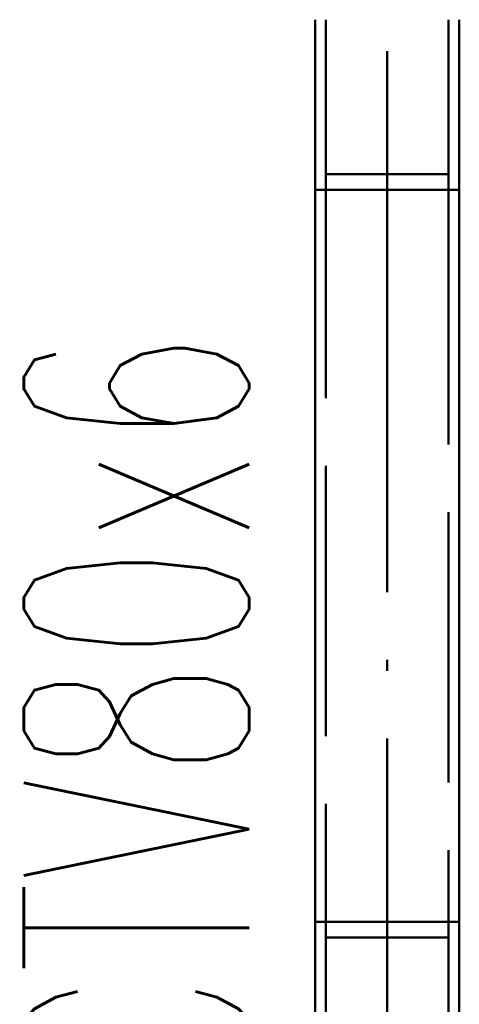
# Paper-space layout 'Layout1' of a CAD drawing. Extents: x -2 to 1243, y -36 to 596.
# Tile 65 of 132: x 294 to 299, y 443 to 454. Entities that reach past the tile are written whole.
import ezdxf

# ---------------------------------------------------------------- set-up
doc = ezdxf.new("R2010")
doc.units = 0
doc.linetypes.add('ACAD_ISO02W100', pattern=[15, 12, -3])
doc.linetypes.add('ACAD_ISO04W100', pattern=[30.5, 24, -3, 0.5, -3])
doc.layers.add('SS_2.ET-HALA_TaO-VESTAVBA_A1÷B2-VAZBA', color=200, linetype='CONTINUOUS', lineweight=50)
doc.layers.add('SS_POPIS_PROFILU', color=13, linetype='CONTINUOUS', lineweight=25)
doc.styles.add('romans.shx', font='romans.shx', dxfattribs={"height": 5})

psp = doc.layouts.get("Layout1")

# ---------------------------------------------------------------- linework, layer by layer
at = {"layer": 'SS_2.ET-HALA_TaO-VESTAVBA_A1÷B2-VAZBA', "color": 7, "linetype": 'ACAD_ISO04W100', "ltscale": 0.25}
for q in [(298.2111, 455.9608), (298.2111, 452.8304)]:
    psp.add_line((298.2111, 431.9608), q, dxfattribs=at)
at = {"layer": 'SS_2.ET-HALA_TaO-VESTAVBA_A1÷B2-VAZBA', "color": 1, "linetype": 'Continuous', "ltscale": 0.25}
for p, q in [((297.4111, 453.5608), (297.4111, 451.6742)), ((297.5311, 451.8476), (297.5311, 453.5608)), ((298.8911, 453.5608), (298.8911, 451.8476)), ((299.0111, 453.5608), (299.0111, 451.6742)), ((298.8911, 451.8476), (297.5311, 451.8476)), ((299.0111, 451.6742), (297.4111, 451.6742)), ((297.4111, 451.6742), (297.4111, 436.7608)), ((299.0111, 451.6742), (299.0111, 436.7608))]:
    psp.add_line(p, q, dxfattribs=at)
at = {"layer": 'SS_2.ET-HALA_TaO-VESTAVBA_A1÷B2-VAZBA', "color": 3, "linetype": 'ACAD_ISO02W100', "ltscale": 0.25}
for p, q in [((297.5311, 434.3608), (297.5311, 451.8476)), ((298.8911, 451.8476), (298.8911, 434.3608)), ((299.0111, 443.5518), (297.4111, 443.5518)), ((298.8911, 443.3784), (297.5311, 443.3784))]:
    psp.add_line(p, q, dxfattribs=at)

# ---------------------------------------------------------------- texts
at = {"layer": 'SS_POPIS_PROFILU', "color": 13, "style": 'romans.shx', "width": 0.6}
psp.add_text('2x TRCTV80x6', height=2.5, rotation=90, dxfattribs=at).set_placement((296.6808, 435.837))

doc.saveas('drawing.dxf')
